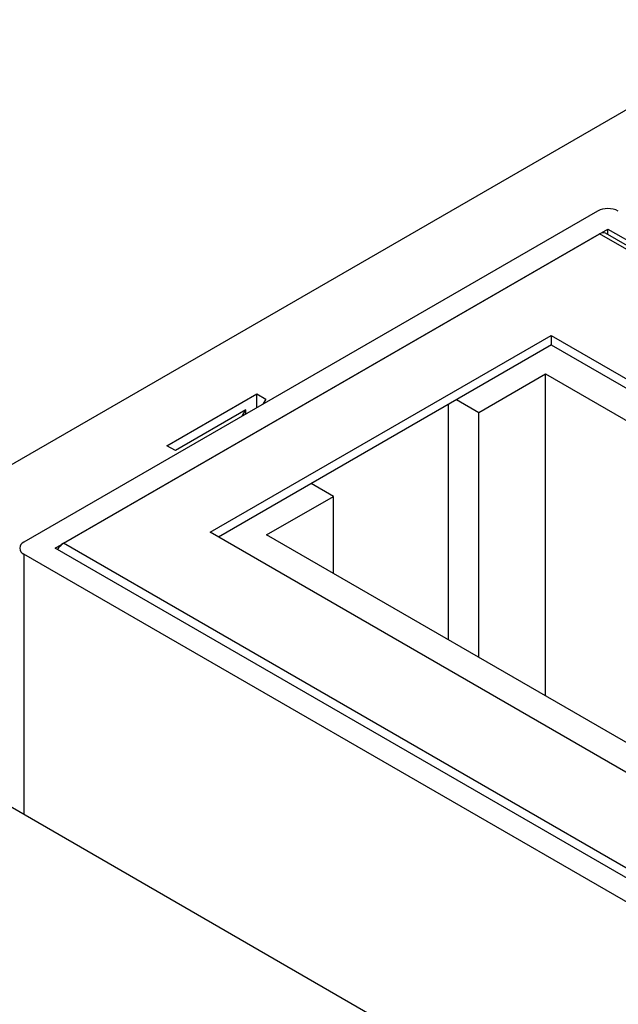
# Model space of a CAD drawing. Extents: x 7.6 to 27.1, y 2.7 to 20.5.
# Tile 120 of 136: x 23.593 to 24.001, y 19.741 to 20.412. Entities that reach past the tile are written whole.
import ezdxf

# ---------------------------------------------------------------- set-up
doc = ezdxf.new("R2010")
doc.units = 0
doc.layers.get('0').update_dxf_attribs({"linetype": 'CONTINUOUS'})

msp = doc.modelspace()

# ---------------------------------------------------------------- linework, layer by layer
at = {"color": 7, "linetype": 'CONTINUOUS'}
for p, q in [((24.11282, 20.41224), (23.2526, 19.91564)), ((23.98663, 20.28171), (23.59558, 20.05596)), ((23.61679, 20.05187), (23.9937, 20.26946)), ((23.62245, 20.05514), (23.98804, 20.26619)), ((24.13866, 20.1792), (23.98804, 20.26619)), ((24.43657, 20.00985), (23.99204, 20.26659)), ((23.9937, 20.26946), (24.43988, 20.01176)), ((23.9937, 20.26563), (23.9937, 20.26946)), ((23.7225, 20.06268), (23.95506, 20.19693)), ((23.95506, 20.19693), (24.03445, 20.15108)), ((23.95506, 20.19693), (23.95506, 20.1905)), ((23.95515, 20.19045), (23.72816, 20.05941)), ((23.95506, 20.1905), (24.03445, 20.14465)), ((23.90564, 20.14432), (23.95125, 20.17065)), ((23.9512, 19.95101), (23.95125, 20.17065)), ((23.95125, 20.17065), (24.02938, 20.12552)), ((23.6931, 20.12166), (23.75434, 20.15702)), ((23.75434, 20.15702), (23.76045, 20.15349)), ((23.75434, 20.14761), (23.75434, 20.15702)), ((23.76045, 20.15349), (23.75834, 20.14992)), ((23.89044, 20.1531), (23.90564, 20.14432)), ((23.74693, 20.14615), (23.69881, 20.11836)), ((23.74441, 20.14188), (23.74693, 20.14615)), ((23.74693, 20.14334), (23.74693, 20.14615)), ((23.88478, 20.14983), (23.88475, 19.98939)), ((23.90561, 19.97734), (23.90564, 20.14432)), ((23.69881, 20.11836), (23.6931, 20.12166)), ((23.80665, 20.08717), (23.79144, 20.09595)), ((23.76104, 20.06084), (23.80665, 20.08717)), ((23.80663, 20.0345), (23.80665, 20.08717)), ((24.08171, 19.85521), (23.7225, 20.06268)), ((24.09267, 19.8693), (23.76104, 20.06084)), ((24.06297, 19.79417), (23.61679, 20.05187)), ((24.06863, 19.79744), (23.62245, 20.05514)), ((24.0559, 19.78193), (23.59558, 20.04779)), ((24.51226, 19.34061), (23.56717, 19.88649))]:
    msp.add_line(p, q, dxfattribs=at)
at = {"color": 8, "linetype": 'CONTINUOUS'}
msp.add_line((23.59558, 20.04779), (23.59554, 19.8701), dxfattribs=at)
at = {"color": 7, "linetype": 'CONTINUOUS'}
for centre, radius, start, end in [((23.9937, 20.26807), 0.01537, 62.59555, 117.38859), ((23.99039, 20.26292), 0.00402, 65.69116, 125.6204), ((23.59713, 20.05188), 0.00437, 110.79493, 249.20507), ((23.62856, 20.04534), 0.01154, 121.95424, 151.13599)]:
    msp.add_arc(centre, radius, start, end, dxfattribs=at)

doc.saveas('drawing.dxf')
